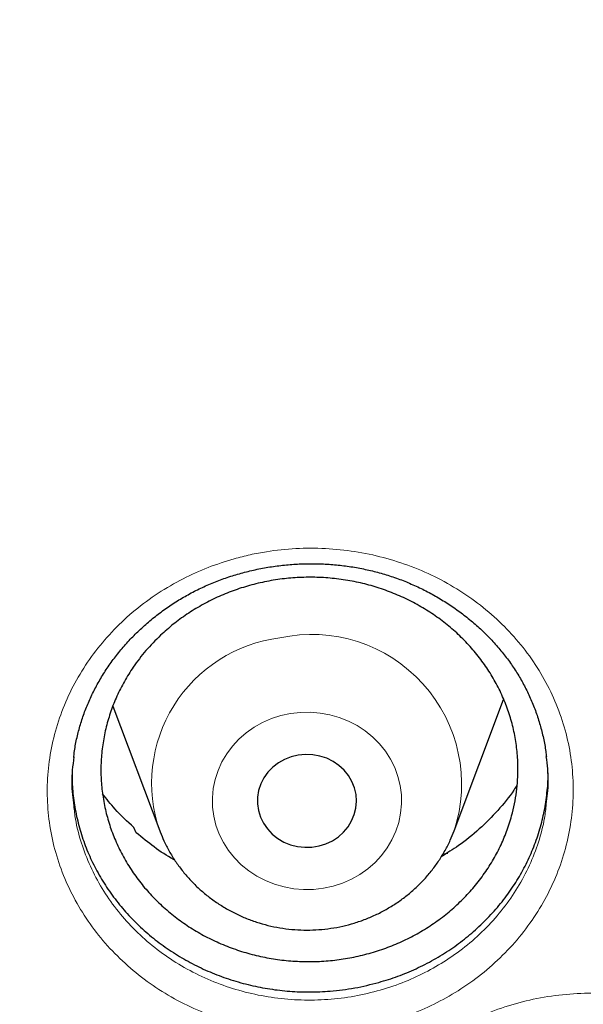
# Model space of a CAD drawing. Header units: millimetres. Extents: x 8 to 791, y 12 to 1717.
# Tile 199 of 256: x 391.9 to 396.45, y 1547.66 to 1555.61. Entities that reach past the tile are written whole.
import ezdxf

# ---------------------------------------------------------------- set-up
doc = ezdxf.new("R2010")
doc.units = ezdxf.units.MM

msp = doc.modelspace()

# ---------------------------------------------------------------- linework, layer by layer
at = {"color": 7, "linetype": 'Continuous', "lineweight": 30}
for p, q in [((395.4108, 1549.0634), (395.81, 1550.1246)), ((392.6565, 1550.0684), (393.0346, 1549.0634)), ((392.8455, 1549.0465), (392.8258, 1549.09)), ((393.0346, 1549.0634), (393.038, 1549.0545)), ((395.3232, 1548.8761), (395.3595, 1548.8839))]:
    msp.add_line(p, q, dxfattribs=at)
at = {"color": 8, "linetype": 'Continuous', "lineweight": 0, "flags": 128}
msp.add_lwpolyline([(394.0901, 1550.0104), (394.0122, 1549.9936), (393.9366, 1549.9691), (393.8642, 1549.9375), (393.7957, 1549.8988), (393.7318, 1549.8537), (393.6734, 1549.8026), (393.6209, 1549.746), (393.5751, 1549.6845), (393.5363, 1549.6189), (393.5051, 1549.5499), (393.4817, 1549.4782), (393.4665, 1549.4046), (393.4595, 1549.3299), (393.4609, 1549.2549), (393.4707, 1549.1805), (393.4886, 1549.1074), (393.5147, 1549.0365), (393.5484, 1548.9685), (393.5896, 1548.9042), (393.6377, 1548.8443), (393.6922, 1548.7895), (393.7525, 1548.7403), (393.818, 1548.6973), (393.8879, 1548.6609), (393.9615, 1548.6316), (394.038, 1548.6097), (394.1164, 1548.5954), (394.196, 1548.5889), (394.276, 1548.5902), (394.3553, 1548.5993), (394.4332, 1548.6162), (394.5088, 1548.6406), (394.5812, 1548.6723), (394.6497, 1548.7109), (394.7136, 1548.756), (394.772, 1548.8072), (394.8245, 1548.8638), (394.8703, 1548.9252), (394.9091, 1548.9908), (394.9403, 1549.0598), (394.9637, 1549.1315), (394.9789, 1549.2052), (394.9859, 1549.2799), (394.9845, 1549.3548), (394.9747, 1549.4293), (394.9568, 1549.5023), (394.9307, 1549.5733), (394.897, 1549.6412), (394.8558, 1549.7055), (394.8077, 1549.7654), (394.7532, 1549.8202), (394.6928, 1549.8694), (394.6274, 1549.9124), (394.5575, 1549.9488), (394.4839, 1549.9781), (394.4074, 1550), (394.329, 1550.0143), (394.2493, 1550.0209), (394.1694, 1550.0196), (394.0901, 1550.0104)], dxfattribs=at)
at = {"color": 7, "linetype": 'Continuous', "lineweight": 30, "flags": 128}
msp.add_lwpolyline([(394.1532, 1549.6744), (394.0966, 1549.661), (394.0427, 1549.64), (393.9926, 1549.6118), (393.9474, 1549.5771), (393.9081, 1549.5366), (393.8755, 1549.4912), (393.8503, 1549.4418), (393.833, 1549.3894), (393.824, 1549.3353), (393.8235, 1549.2805), (393.8316, 1549.2262), (393.8479, 1549.1737), (393.8723, 1549.1239), (393.9041, 1549.0779), (393.9427, 1549.0368), (393.9873, 1549.0014), (394.0369, 1548.9725), (394.0905, 1548.9507), (394.1468, 1548.9364), (394.2048, 1548.93), (394.2632, 1548.9315), (394.3207, 1548.941), (394.3761, 1548.9583), (394.4283, 1548.983), (394.4761, 1549.0145), (394.5184, 1549.0522), (394.5545, 1549.0953), (394.5835, 1549.1428), (394.6048, 1549.1938), (394.6179, 1549.2472), (394.6227, 1549.3018), (394.6189, 1549.3565), (394.6067, 1549.4101), (394.5862, 1549.4614), (394.5581, 1549.5094), (394.5228, 1549.553), (394.4811, 1549.5914), (394.4338, 1549.6236), (394.3821, 1549.649), (394.327, 1549.6672), (394.2697, 1549.6775), (394.2113, 1549.68), (394.1532, 1549.6744)], dxfattribs=at)
at = {"color": 8, "linetype": 'Continuous', "lineweight": 0}
for centre, radius, start, end in [((394.2611, 1549.4391), 1.2095, 341.84799, 102.27841), ((394.1495, 1549.4499), 1.18, 97.08708, 199.12258)]:
    msp.add_arc(centre, radius, start, end, dxfattribs=at)
for points, knots in [([(391.9045, 1594.1384), (391.4079, 1594.1325), (390.4148, 1594.1207), (388.9279, 1594.0251), (387.4468, 1593.8726), (385.9744, 1593.658), (384.522, 1593.3848), (383.0924, 1593.0544), (381.6879, 1592.6687), (380.3024, 1592.2266), (378.9303, 1591.7256), (377.5746, 1591.1657), (376.2385, 1590.5467), (374.9327, 1589.8732), (373.6598, 1589.1465), (372.4295, 1588.3727), (371.2435, 1587.5542), (370.1031, 1586.6936), (369.0035, 1585.7876), (367.9401, 1584.8322), (366.916, 1583.8281), (365.9341, 1582.7766), (365.0025, 1581.6855), (364.1228, 1580.5571), (363.3018, 1579.4004), (362.54, 1578.2184), (361.8375, 1577.0139), (361.191, 1575.7821), (360.5983, 1574.5176), (360.0617, 1573.2223), (359.5835, 1571.8983), (359.1678, 1570.5558), (358.8154, 1569.1975), (358.5287, 1567.8341), (358.3069, 1566.4685), (358.1492, 1565.1035), (358.0544, 1563.7333), (358.0226, 1562.3523), (358.0552, 1560.9629), (358.1534, 1559.568), (358.317, 1558.1784), (358.5454, 1556.797), (358.8367, 1555.4344), (359.1888, 1554.0932), (359.5999, 1552.7754), (360.0712, 1551.4755), (360.6051, 1550.1882), (361.2019, 1548.9163), (361.8617, 1547.6628), (362.5795, 1546.4377), (363.3541, 1545.2435), (364.179, 1544.0892), (365.0514, 1542.9765), (365.9686, 1541.9066), (366.9343, 1540.8749), (367.9527, 1539.8773), (369.0228, 1538.9165), (370.1437, 1537.9953), (371.3066, 1537.1212), (372.5093, 1536.2959), (373.7422, 1535.5256), (375.0021, 1534.8108), (376.2859, 1534.1517), (377.5989, 1533.5453), (378.9467, 1532.9892), (380.3273, 1532.4858), (381.7385, 1532.0371), (383.1694, 1531.6471), (384.6173, 1531.3164), (386.0705, 1531.0475), (387.526, 1530.8394), (388.981, 1530.6914), (390.4414, 1530.6025), (391.9134, 1530.5727), (393.3942, 1530.6033), (394.8811, 1530.6954), (396.3622, 1530.8488), (397.8346, 1531.0632), (399.2869, 1531.3364), (400.7165, 1531.6668), (402.1211, 1532.0525), (403.5066, 1532.4947), (404.8787, 1532.9956), (406.2344, 1533.5555), (407.5705, 1534.1745), (408.8762, 1534.848), (410.1492, 1535.5747), (411.3795, 1536.3486), (412.5655, 1537.1671), (413.7058, 1538.0276), (414.8055, 1538.9336), (415.8688, 1539.889), (416.8929, 1540.8931), (417.8748, 1541.9446), (418.8065, 1543.0357), (419.6861, 1544.1641), (420.5071, 1545.3208), (421.269, 1546.5028), (421.9715, 1547.7073), (422.6179, 1548.9391), (423.2106, 1550.2036), (423.7472, 1551.4989), (424.2255, 1552.8229), (424.6412, 1554.1654), (424.9936, 1555.5237), (425.2803, 1556.8871), (425.5021, 1558.2527), (425.6598, 1559.6178), (425.7545, 1560.9879), (425.7863, 1562.3689), (425.7538, 1563.7583), (425.6555, 1565.1532), (425.492, 1566.5428), (425.2635, 1567.9243), (424.9723, 1569.2868), (424.6202, 1570.6281), (424.2091, 1571.9458), (423.7378, 1573.2457), (423.2038, 1574.533), (422.6071, 1575.8049), (421.9473, 1577.0584), (421.2294, 1578.2835), (420.4549, 1579.4778), (419.63, 1580.632), (418.7576, 1581.7447), (417.8403, 1582.8146), (416.8747, 1583.8463), (415.8563, 1584.8439), (414.7861, 1585.8047), (413.6653, 1586.726), (412.5024, 1587.6), (411.2997, 1588.4253), (410.0668, 1589.1956), (408.8069, 1589.9104), (407.5231, 1590.5695), (406.2101, 1591.1759), (404.8623, 1591.732), (403.4817, 1592.2354), (402.0705, 1592.6841), (400.6395, 1593.0741), (399.1917, 1593.4048), (397.7385, 1593.6737), (396.283, 1593.882), (394.828, 1594.0291), (393.3676, 1594.1213), (392.3922, 1594.1327), (391.9045, 1594.1384)], [0, 0, 0, 0, 0.007, 0.014, 0.021, 0.028, 0.035, 0.041875, 0.04875, 0.055625, 0.0625, 0.0695, 0.0765, 0.0835, 0.0905, 0.0975, 0.104375, 0.11125, 0.118125, 0.125, 0.132, 0.139, 0.146, 0.153, 0.16, 0.166875, 0.17375, 0.180625, 0.1875, 0.1945, 0.2015, 0.2085, 0.2155, 0.2225, 0.229375, 0.23625, 0.243125, 0.25, 0.257, 0.264, 0.271, 0.278, 0.285, 0.291875, 0.29875, 0.305625, 0.3125, 0.3195, 0.3265, 0.3335, 0.3405, 0.3475, 0.354375, 0.36125, 0.368125, 0.375, 0.382, 0.389, 0.396, 0.403, 0.41, 0.416875, 0.42375, 0.430625, 0.4375, 0.4445, 0.4515, 0.4585, 0.4655, 0.4725, 0.479375, 0.48625, 0.493125, 0.5, 0.507, 0.514, 0.521, 0.528, 0.535, 0.541875, 0.54875, 0.555625, 0.5625, 0.5695, 0.5765, 0.5835, 0.5905, 0.5975, 0.604375, 0.61125, 0.618125, 0.625, 0.632, 0.639, 0.646, 0.653, 0.66, 0.666875, 0.67375, 0.680625, 0.6875, 0.6945, 0.7015, 0.7085, 0.7155, 0.7225, 0.729375, 0.73625, 0.743125, 0.75, 0.757, 0.764, 0.771, 0.778, 0.785, 0.791875, 0.79875, 0.805625, 0.8125, 0.8195, 0.8265, 0.8335, 0.8405, 0.8475, 0.854375, 0.86125, 0.868125, 0.875, 0.882, 0.889, 0.896, 0.903, 0.91, 0.916875, 0.92375, 0.930625, 0.9375, 0.9445, 0.9515, 0.9585, 0.9655, 0.9725, 0.979375, 0.98625, 0.993125, 1, 1, 1, 1]), ([(393.6351, 1551.2598), (393.6782, 1551.2711), (393.7645, 1551.2938), (393.9302, 1551.3245), (394.133, 1551.3459), (394.3715, 1551.3463), (394.6086, 1551.3222), (394.8411, 1551.2732), (395.0662, 1551.201), (395.2814, 1551.1059), (395.4835, 1550.9885), (395.6703, 1550.8511), (395.8392, 1550.6953), (395.9875, 1550.5227), (396.1141, 1550.336), (396.2173, 1550.1374), (396.2951, 1549.929), (396.3474, 1549.714), (396.3734, 1549.4948), (396.3719, 1549.2743), (396.3441, 1549.0552), (396.29, 1548.8402), (396.2094, 1548.6321), (396.1042, 1548.4335), (395.9759, 1548.247), (395.8254, 1548.0754), (395.6557, 1547.9201), (395.4715, 1547.7857), (395.2761, 1547.6732), (395.0693, 1547.58), (394.8484, 1547.507), (394.616, 1547.4563), (394.3791, 1547.4296), (394.1406, 1547.4281), (393.9034, 1547.4509), (393.6705, 1547.4978), (393.4448, 1547.5692), (393.2291, 1547.6632), (393.0261, 1547.7788), (392.8389, 1547.9151), (392.6693, 1548.0697), (392.5193, 1548.2409), (392.3915, 1548.427), (392.287, 1548.6251), (392.207, 1548.8327), (392.1535, 1549.0474), (392.1262, 1549.2663), (392.1252, 1549.4869), (392.1518, 1549.7065), (392.205, 1549.9224), (392.2835, 1550.1314), (392.3875, 1550.3306), (392.5148, 1550.5178), (392.6636, 1550.6908), (392.8328, 1550.8468), (393.0194, 1550.9845), (393.2175, 1551.0997), (393.423, 1551.1934), (393.5644, 1551.2377), (393.6351, 1551.2598)], [0, 0, 0, 0, 0.010075, 0.02015, 0.037989, 0.055884, 0.073722, 0.091569, 0.109473, 0.127318, 0.145218, 0.163175, 0.181074, 0.198958, 0.216899, 0.234783, 0.252671, 0.270617, 0.288505, 0.306388, 0.324328, 0.34221, 0.360114, 0.378074, 0.395978, 0.41383, 0.431738, 0.449589, 0.466491, 0.483394, 0.501235, 0.519133, 0.536975, 0.55481, 0.572701, 0.590536, 0.6084, 0.62632, 0.644183, 0.662051, 0.679975, 0.697843, 0.715736, 0.733687, 0.751581, 0.769454, 0.787384, 0.805257, 0.823193, 0.841187, 0.859125, 0.877018, 0.894968, 0.912861, 0.930708, 0.948613, 0.96646, 0.98323, 1, 1, 1, 1]), ([(392.3413, 1549.2657), (392.3451, 1549.2296), (392.356, 1549.1276), (392.4, 1548.9633), (392.4714, 1548.7756), (392.5663, 1548.5967), (392.6818, 1548.4286), (392.8176, 1548.274), (392.9711, 1548.1343), (393.1406, 1548.0112), (393.3243, 1547.9068), (393.5195, 1547.8219), (393.7237, 1547.7575), (393.9346, 1547.7152), (394.1492, 1547.6946), (394.3652, 1547.696), (394.5796, 1547.7202), (394.7898, 1547.7661), (394.9898, 1547.8321), (395.1771, 1547.9164), (395.354, 1548.0182), (395.5208, 1548.1397), (395.6744, 1548.28), (395.8105, 1548.4351), (395.9266, 1548.6037), (396.022, 1548.7831), (396.0941, 1548.9712), (396.1388, 1549.1371), (396.15, 1549.2406), (396.154, 1549.2781)], [0, 0, 0, 0, 0.021069, 0.059507, 0.097977, 0.136569, 0.175039, 0.213458, 0.251999, 0.290417, 0.328822, 0.36735, 0.405755, 0.444099, 0.482564, 0.520908, 0.55926, 0.597734, 0.636085, 0.672451, 0.708817, 0.747193, 0.785694, 0.824076, 0.862563, 0.901173, 0.939661, 0.978112, 1, 1, 1, 1]), ([(394.638, 1546.7059), (394.6801, 1546.7733), (394.7617, 1546.9041), (394.9132, 1547.0804), (395.0796, 1547.238), (395.2646, 1547.3775), (395.4655, 1547.4967), (395.6794, 1547.5951), (395.9039, 1547.6711), (396.1364, 1547.7231), (396.3738, 1547.7511), (396.6128, 1547.7548), (396.8504, 1547.7332), (397.0836, 1547.6877), (397.3097, 1547.6187), (397.5255, 1547.5263), (397.7287, 1547.4124), (397.9168, 1547.2785), (398.0866, 1547.1256), (398.2369, 1546.9563), (398.3658, 1546.7724), (398.4707, 1546.576), (398.5512, 1546.3698), (398.6061, 1546.1567), (398.6339, 1545.9392), (398.6355, 1545.7203), (398.6109, 1545.5061), (398.5613, 1545.2997), (398.4887, 1545.099), (398.3905, 1544.9031), (398.2671, 1544.715), (398.1218, 1544.5405), (397.9558, 1544.3823), (397.7718, 1544.2419), (397.5721, 1544.1209), (397.3586, 1544.0216), (397.1346, 1543.9446), (396.9028, 1543.8907), (396.666, 1543.8616), (396.4274, 1543.8567), (396.1897, 1543.8761), (395.9561, 1543.9204), (395.7295, 1543.9883), (395.5127, 1544.0788), (395.3089, 1544.1916), (395.1202, 1544.3245), (394.9484, 1544.4759), (394.7968, 1544.6448), (394.6667, 1544.8285), (394.5597, 1545.0243), (394.4779, 1545.2301), (394.4217, 1545.4429), (394.3917, 1545.6602), (394.3891, 1545.8793), (394.4129, 1546.0974), (394.4629, 1546.3097), (394.5361, 1546.5144), (394.6041, 1546.6421), (394.638, 1546.7059)], [0, 0, 0, 0, 0.018987, 0.03684, 0.054749, 0.0726, 0.090452, 0.10836, 0.12621, 0.144101, 0.162049, 0.179939, 0.197801, 0.21572, 0.233582, 0.251451, 0.269377, 0.287245, 0.305116, 0.323043, 0.340913, 0.358817, 0.376779, 0.394683, 0.41255, 0.430473, 0.448337, 0.465271, 0.482205, 0.50006, 0.517972, 0.535827, 0.553676, 0.57158, 0.589429, 0.607291, 0.625211, 0.643074, 0.660927, 0.678838, 0.696692, 0.714564, 0.732494, 0.750367, 0.768224, 0.786139, 0.803997, 0.821923, 0.839908, 0.857836, 0.875732, 0.893686, 0.911582, 0.929448, 0.947371, 0.965237, 0.982619, 1, 1, 1, 1])]:
    msp.add_open_spline(points, degree=3, knots=knots, dxfattribs=at)
at = {"color": 7, "linetype": 'Continuous', "lineweight": 30}
for points, knots in [([(357.0532, 1565.0448), (357.0508, 1565.0099), (357.0461, 1564.9393), (357.0399, 1564.8224), (357.0331, 1564.6975), (357.0252, 1564.566), (357.017, 1564.4251), (357.0091, 1564.274), (357.0006, 1564.0953), (356.992, 1563.8866), (356.9839, 1563.6459), (356.9766, 1563.3568), (356.9714, 1563.015), (356.9704, 1562.6164), (356.975, 1562.1887), (356.9867, 1561.7289), (357.0066, 1561.2429), (357.0353, 1560.7411), (357.0725, 1560.2367), (357.1178, 1559.734), (357.1713, 1559.2329), (357.2327, 1558.7336), (357.3199, 1558.1085), (357.4415, 1557.3594), (357.6082, 1556.4891), (357.7605, 1555.8002), (357.8839, 1555.2895), (357.9689, 1554.9541), (358.0562, 1554.6248), (358.1433, 1554.3102), (358.2272, 1554.0185), (358.3061, 1553.7533), (358.3793, 1553.5145), (358.4462, 1553.3019), (358.5064, 1553.1154), (358.5591, 1552.9548), (358.6042, 1552.82), (358.6393, 1552.7162), (358.6666, 1552.6365), (358.6902, 1552.5679), (358.7165, 1552.4923), (358.7477, 1552.403), (358.7845, 1552.2992), (358.8307, 1552.17), (358.8878, 1552.0129), (358.9571, 1551.8258), (359.0362, 1551.6165), (359.1255, 1551.3853), (359.2256, 1551.1325), (359.335, 1550.8633), (359.4508, 1550.586), (359.6126, 1550.2089), (359.8226, 1549.7387), (360.0854, 1549.1801), (360.3848, 1548.5743), (360.7235, 1547.9255), (361.1044, 1547.2377), (361.4961, 1546.5691), (361.9371, 1545.8554), (362.4355, 1545.0952), (362.9974, 1544.2914), (363.5841, 1543.503), (364.1207, 1542.825), (364.6016, 1542.2466), (365.0237, 1541.7582), (365.4687, 1541.2632), (365.9374, 1540.7626), (366.3963, 1540.2924), (366.8416, 1539.8533), (367.27, 1539.4454), (367.7152, 1539.0363), (368.1767, 1538.6274), (368.5913, 1538.2734), (368.9458, 1537.9797), (369.2283, 1537.7509), (369.4925, 1537.5412), (369.738, 1537.3502), (369.9643, 1537.1772), (370.1614, 1537.0289), (370.3309, 1536.9032), (370.4745, 1536.7978), (370.6036, 1536.7041), (370.7099, 1536.6275), (370.7926, 1536.5685), (370.8521, 1536.5261), (370.9062, 1536.4878), (370.9723, 1536.4412), (371.0611, 1536.3789), (371.1716, 1536.302), (371.2957, 1536.2163), (371.4305, 1536.1242), (371.576, 1536.0257), (371.7632, 1535.9005), (371.9973, 1535.7463), (372.2837, 1535.5614), (372.5967, 1535.3637), (372.9369, 1535.1541), (373.302, 1534.9349), (373.6861, 1534.7107), (374.0797, 1534.4876), (374.476, 1534.2696), (374.9737, 1534.004), (375.5734, 1533.6972), (376.2758, 1533.3571), (376.9747, 1533.0372), (377.7049, 1532.7215), (378.4656, 1532.4129), (379.2559, 1532.114), (380.04, 1531.8382), (380.8213, 1531.5831), (381.599, 1531.3484), (382.3747, 1531.1329), (383.1479, 1530.9361), (383.9229, 1530.7565), (384.776, 1530.578), (385.7075, 1530.4068), (386.718, 1530.2497), (387.7304, 1530.1207), (388.7455, 1530.0195), (389.7632, 1529.9462), (390.7827, 1529.901), (391.8033, 1529.884), (392.8239, 1529.8953), (393.8437, 1529.935), (394.8619, 1530.0027), (395.8775, 1530.0984), (396.8898, 1530.2218), (397.8978, 1530.3729), (398.8286, 1530.5385), (399.6827, 1530.7122), (400.4634, 1530.8886), (401.2464, 1531.0833), (402.0351, 1531.2981), (402.8256, 1531.5326), (403.6172, 1531.787), (404.4091, 1532.0618), (405.2052, 1532.3591), (405.9911, 1532.6741), (406.7655, 1533.0061), (407.5216, 1533.3512), (408.2642, 1533.7112), (408.9861, 1534.0818), (409.686, 1534.4613), (410.2891, 1534.8057), (410.8011, 1535.1105), (411.2273, 1535.3725), (411.644, 1535.6368), (411.9824, 1535.8582), (412.2385, 1536.0293), (412.4076, 1536.144), (412.5522, 1536.2431), (412.6725, 1536.3263), (412.7687, 1536.3935), (412.8371, 1536.4415), (412.8836, 1536.4743), (412.9221, 1536.5015), (412.9685, 1536.5344), (413.0278, 1536.5766), (413.0971, 1536.6262), (413.1924, 1536.6947), (413.3176, 1536.7855), (413.4765, 1536.9019), (413.6774, 1537.0511), (413.9174, 1537.2323), (414.1928, 1537.4443), (414.4782, 1537.6689), (414.7929, 1537.9221), (415.1375, 1538.2063), (415.5121, 1538.5243), (415.898, 1538.8617), (416.2945, 1539.2193), (416.7005, 1539.5977), (417.0877, 1539.9709), (417.4545, 1540.3357), (417.7942, 1540.6837), (418.125, 1541.0325), (418.44, 1541.3742), (418.7381, 1541.7066), (419.0356, 1542.0471), (419.3305, 1542.3942), (419.6212, 1542.7461), (419.8914, 1543.0823), (420.1435, 1543.4042), (420.3779, 1543.7109), (420.595, 1544.0018), (420.7938, 1544.2741), (420.9809, 1544.5358), (421.1669, 1544.8013), (421.362, 1545.0858), (421.5697, 1545.3957), (421.789, 1545.7316), (422.019, 1546.0939), (422.2588, 1546.4832), (422.5074, 1546.9001), (422.7438, 1547.3108), (422.967, 1547.7119), (423.1759, 1548.0995), (423.3851, 1548.5009), (423.5884, 1548.9051), (423.7872, 1549.3148), (423.9773, 1549.7213), (424.1582, 1550.1229), (424.3234, 1550.5033), (424.4737, 1550.8621), (424.6101, 1551.1988), (424.7334, 1551.5133), (424.8444, 1551.8051), (424.9275, 1552.0301), (424.986, 1552.1915), (425.022, 1552.2923), (425.0531, 1552.3798), (425.079, 1552.4537), (425.1, 1552.514), (425.1173, 1552.5637), (425.1365, 1552.6193), (425.1618, 1552.6931), (425.1962, 1552.7944), (425.238, 1552.9192), (425.2904, 1553.078), (425.3517, 1553.2674), (425.4199, 1553.4832), (425.49, 1553.7109), (425.5615, 1553.9498), (425.6342, 1554.1999), (425.7209, 1554.5079), (425.8209, 1554.879), (425.9326, 1555.318), (426.0436, 1555.783), (426.1444, 1556.2364), (426.2352, 1556.6749), (426.3163, 1557.095), (426.394, 1557.5297), (426.4818, 1558.0655), (426.572, 1558.6902), (426.6569, 1559.3929), (426.7237, 1560.0732), (426.7738, 1560.7306), (426.8089, 1561.3647), (426.8302, 1561.9754), (426.8378, 1562.4719), (426.8382, 1562.86), (426.8358, 1563.1455), (426.8308, 1563.4241), (426.8237, 1563.6914), (426.815, 1563.9447), (426.8049, 1564.1919), (426.7936, 1564.4303), (426.7812, 1564.6577), (426.769, 1564.8593), (426.76, 1564.986), (426.7558, 1565.0448)], [0, 0, 0, 0, 0.000951, 0.00193, 0.003036, 0.004253, 0.00557, 0.006974, 0.008466, 0.010552, 0.012788, 0.015174, 0.018604, 0.022304, 0.026272, 0.03051, 0.035109, 0.039809, 0.0445, 0.049182, 0.053854, 0.058517, 0.063171, 0.071403, 0.079606, 0.08778, 0.090983, 0.094182, 0.097376, 0.100428, 0.103231, 0.105785, 0.10809, 0.110147, 0.111955, 0.113514, 0.114824, 0.115886, 0.116546, 0.117156, 0.117891, 0.118757, 0.119771, 0.120935, 0.122551, 0.124388, 0.126447, 0.128728, 0.13123, 0.133951, 0.136743, 0.139515, 0.145262, 0.150923, 0.1565, 0.163835, 0.171017, 0.178053, 0.185051, 0.193961, 0.202877, 0.211797, 0.220722, 0.226386, 0.232222, 0.238233, 0.244421, 0.250785, 0.255992, 0.261311, 0.266742, 0.272285, 0.27791, 0.2814, 0.284654, 0.287671, 0.290452, 0.292997, 0.295305, 0.297061, 0.298651, 0.300074, 0.30133, 0.302159, 0.302792, 0.303286, 0.303933, 0.304956, 0.306188, 0.307532, 0.308987, 0.310553, 0.31223, 0.315004, 0.318038, 0.32133, 0.324881, 0.328691, 0.332679, 0.336722, 0.340731, 0.344704, 0.351714, 0.358613, 0.3654, 0.372077, 0.379665, 0.387104, 0.394395, 0.401597, 0.408772, 0.415794, 0.42279, 0.429761, 0.436706, 0.445688, 0.454627, 0.463542, 0.472457, 0.481371, 0.490286, 0.4992, 0.508115, 0.517029, 0.525944, 0.534858, 0.543773, 0.552688, 0.561603, 0.568593, 0.575583, 0.582642, 0.589812, 0.597096, 0.604359, 0.61173, 0.61921, 0.626799, 0.634111, 0.641505, 0.648815, 0.655997, 0.663051, 0.669978, 0.674479, 0.678925, 0.683315, 0.687644, 0.689723, 0.691543, 0.693106, 0.69441, 0.695455, 0.696243, 0.696646, 0.696978, 0.697502, 0.698168, 0.698928, 0.699781, 0.70131, 0.703068, 0.705055, 0.708015, 0.711125, 0.714373, 0.717759, 0.721968, 0.726371, 0.73097, 0.735762, 0.74075, 0.745932, 0.750272, 0.754723, 0.75908, 0.763275, 0.767308, 0.771181, 0.775537, 0.77967, 0.783578, 0.787262, 0.79079, 0.794084, 0.797145, 0.799974, 0.80285, 0.805987, 0.809385, 0.813035, 0.816945, 0.821115, 0.825545, 0.830235, 0.834102, 0.838129, 0.842317, 0.846532, 0.850562, 0.854837, 0.85888, 0.862688, 0.866263, 0.869604, 0.872711, 0.875584, 0.878223, 0.879337, 0.880326, 0.881181, 0.881903, 0.882491, 0.882945, 0.883358, 0.884118, 0.885104, 0.886317, 0.887757, 0.88973, 0.891826, 0.894024, 0.896326, 0.898731, 0.901239, 0.905195, 0.909383, 0.913804, 0.918457, 0.922275, 0.926238, 0.930343, 0.934543, 0.941328, 0.94789, 0.954228, 0.960343, 0.966236, 0.971905, 0.977351, 0.980059, 0.98271, 0.985301, 0.987816, 0.990158, 0.992312, 0.994612, 0.996657, 0.99845, 1, 1, 1, 1]), ([(359.582, 1559.2529), (359.5907, 1559.1731), (359.6162, 1558.9407), (359.6664, 1558.5564), (359.732, 1558.1001), (359.8054, 1557.6448), (359.8859, 1557.1905), (359.9738, 1556.7375), (360.069, 1556.2858), (360.1714, 1555.8354), (360.2811, 1555.3866), (360.3979, 1554.9393), (360.522, 1554.4938), (360.6531, 1554.0501), (360.7914, 1553.6083), (360.9368, 1553.1685), (361.0893, 1552.7308), (361.2488, 1552.2953), (361.4152, 1551.8621), (361.5886, 1551.4313), (361.769, 1551.0031), (361.9561, 1550.5774), (362.1502, 1550.1544), (362.3509, 1549.7343), (362.5585, 1549.317), (362.7727, 1548.9027), (362.9935, 1548.4915), (363.221, 1548.0835), (363.455, 1547.6787), (363.6954, 1547.2773), (363.9423, 1546.8794), (364.1956, 1546.4849), (364.4552, 1546.0942), (364.721, 1545.7071), (364.9931, 1545.3239), (365.2712, 1544.9445), (365.5555, 1544.5692), (365.8457, 1544.1979), (366.1419, 1543.8307), (366.4439, 1543.4678), (366.7518, 1543.1092), (367.0654, 1542.755), (367.3847, 1542.4054), (367.7095, 1542.0602), (368.0399, 1541.7197), (368.3757, 1541.3839), (368.7168, 1541.053), (369.0633, 1540.7269), (369.4149, 1540.4057), (369.7717, 1540.0895), (370.1335, 1539.7785), (370.5003, 1539.4726), (370.872, 1539.1719), (371.2484, 1538.8766), (371.6296, 1538.5866), (372.0154, 1538.302), (372.4057, 1538.023), (372.8005, 1537.7495), (373.1996, 1537.4816), (373.603, 1537.2194), (374.0106, 1536.963), (374.4222, 1536.7123), (374.8378, 1536.4675), (375.2574, 1536.2287), (375.6807, 1535.9958), (376.1077, 1535.7689), (376.5383, 1535.5481), (376.9724, 1535.3335), (377.4099, 1535.125), (377.8507, 1534.9227), (378.2948, 1534.7267), (378.7419, 1534.537), (379.192, 1534.3537), (379.645, 1534.1768), (380.1009, 1534.0063), (380.5594, 1533.8423), (381.0205, 1533.6848), (381.484, 1533.5338), (381.95, 1533.3895), (382.4182, 1533.2517), (382.8886, 1533.1206), (383.3611, 1532.9962), (383.8354, 1532.8785), (384.3117, 1532.7676), (384.7896, 1532.6634), (385.2692, 1532.5659), (385.7503, 1532.4753), (386.2328, 1532.3915), (386.7166, 1532.3146), (387.2016, 1532.2445), (387.6876, 1532.1813), (388.1746, 1532.125), (388.6625, 1532.0756), (389.1511, 1532.0331), (389.6403, 1531.9976), (390.13, 1531.969), (390.6202, 1531.9473), (391.1106, 1531.9326), (391.6012, 1531.9248), (392.0919, 1531.924), (392.5826, 1531.9301), (393.073, 1531.9432), (393.5633, 1531.9632), (394.0531, 1531.9902), (394.5425, 1532.0241), (395.0312, 1532.065), (395.5193, 1532.1127), (396.0065, 1532.1674), (396.4928, 1532.229), (396.978, 1532.2974), (397.4621, 1532.3727), (397.9449, 1532.4549), (398.4264, 1532.5439), (398.9063, 1532.6397), (399.3847, 1532.7424), (399.8613, 1532.8517), (400.3362, 1532.9678), (400.8091, 1533.0907), (401.28, 1533.2202), (401.7487, 1533.3564), (402.2152, 1533.4992), (402.6794, 1533.6486), (403.1411, 1533.8045), (403.6002, 1533.967), (404.0567, 1534.136), (404.5104, 1534.3114), (404.9612, 1534.4932), (405.409, 1534.6814), (405.8538, 1534.8759), (406.2954, 1535.0767), (406.7337, 1535.2837), (407.1687, 1535.497), (407.6001, 1535.7163), (408.028, 1535.9418), (408.4522, 1536.1732), (408.8726, 1536.4107), (409.2892, 1536.6541), (409.7018, 1536.9034), (410.1103, 1537.1585), (410.5147, 1537.4193), (410.9149, 1537.6858), (411.3107, 1537.958), (411.7021, 1538.2358), (412.0889, 1538.5191), (412.4712, 1538.8078), (412.8488, 1539.1019), (413.2216, 1539.4013), (413.5896, 1539.706), (413.9526, 1540.0159), (414.3106, 1540.3308), (414.6634, 1540.6508), (415.0111, 1540.9758), (415.3536, 1541.3056), (415.6906, 1541.6403), (416.0223, 1541.9797), (416.3484, 1542.3238), (416.669, 1542.6724), (416.984, 1543.0256), (417.2932, 1543.3831), (417.5966, 1543.745), (417.8942, 1544.1112), (418.1859, 1544.4815), (418.4715, 1544.856), (418.7511, 1545.2344), (419.0246, 1545.6167), (419.2919, 1546.0029), (419.553, 1546.3929), (419.8078, 1546.7864), (420.0562, 1547.1836), (420.2981, 1547.5842), (420.5337, 1547.9882), (420.7626, 1548.3955), (420.9851, 1548.8059), (421.2008, 1549.2195), (421.41, 1549.6361), (421.6123, 1550.0556), (421.8079, 1550.478), (421.9967, 1550.903), (422.1787, 1551.3307), (422.3537, 1551.7609), (422.5218, 1552.1935), (422.6829, 1552.6285), (422.837, 1553.0657), (422.9841, 1553.505), (423.1241, 1553.9464), (423.2569, 1554.3897), (423.3826, 1554.8348), (423.5012, 1555.2816), (423.6125, 1555.7301), (423.7166, 1556.1801), (423.8135, 1556.6315), (423.9031, 1557.0843), (423.9854, 1557.5383), (424.0604, 1557.9933), (424.1281, 1558.4494), (424.1884, 1558.9064), (424.2413, 1559.3642), (424.2869, 1559.8227), (424.3252, 1560.2818), (424.356, 1560.7414), (424.3794, 1561.2013), (424.3954, 1561.6616), (424.4034, 1562.0707), (424.4042, 1562.3263), (424.4045, 1562.4284)], [0, 0, 0, 0, 0.002595, 0.007564, 0.012533, 0.017502, 0.02247, 0.027439, 0.032408, 0.037377, 0.042346, 0.047315, 0.052284, 0.057254, 0.062223, 0.067192, 0.072161, 0.07713, 0.0821, 0.087069, 0.092038, 0.097008, 0.101977, 0.106946, 0.111916, 0.116885, 0.121855, 0.126825, 0.131794, 0.136764, 0.141734, 0.146704, 0.151673, 0.156643, 0.161613, 0.166583, 0.171553, 0.176523, 0.181493, 0.186464, 0.191434, 0.196404, 0.201374, 0.206345, 0.211315, 0.216286, 0.221256, 0.226227, 0.231197, 0.236168, 0.241138, 0.246109, 0.25108, 0.25605, 0.261021, 0.265992, 0.270963, 0.275934, 0.280905, 0.285876, 0.290847, 0.295818, 0.300789, 0.30576, 0.310731, 0.315702, 0.320674, 0.325645, 0.330616, 0.335587, 0.340559, 0.34553, 0.350501, 0.355473, 0.360444, 0.365416, 0.370387, 0.375358, 0.38033, 0.385301, 0.390273, 0.395244, 0.400216, 0.405188, 0.410159, 0.415131, 0.420102, 0.425074, 0.430046, 0.435017, 0.439989, 0.44496, 0.449932, 0.454904, 0.459875, 0.464847, 0.469819, 0.47479, 0.479762, 0.484734, 0.489705, 0.494677, 0.499649, 0.504621, 0.509592, 0.514564, 0.519536, 0.524507, 0.529479, 0.534451, 0.539422, 0.544394, 0.549366, 0.554337, 0.559309, 0.56428, 0.569252, 0.574224, 0.579195, 0.584167, 0.589138, 0.59411, 0.599081, 0.604053, 0.609024, 0.613996, 0.618967, 0.623939, 0.62891, 0.633881, 0.638853, 0.643824, 0.648795, 0.653767, 0.658738, 0.663709, 0.66868, 0.673651, 0.678623, 0.683594, 0.688565, 0.693536, 0.698507, 0.703478, 0.708449, 0.71342, 0.71839, 0.723361, 0.728332, 0.733303, 0.738274, 0.743244, 0.748215, 0.753185, 0.758156, 0.763126, 0.768097, 0.773067, 0.778038, 0.783008, 0.787978, 0.792949, 0.797919, 0.802889, 0.807859, 0.812829, 0.817799, 0.822769, 0.827739, 0.832709, 0.837679, 0.842648, 0.847618, 0.852588, 0.857557, 0.862527, 0.867497, 0.872466, 0.877436, 0.882405, 0.887374, 0.892344, 0.897313, 0.902282, 0.907251, 0.912221, 0.91719, 0.922159, 0.927128, 0.932097, 0.937066, 0.942035, 0.947004, 0.951973, 0.956942, 0.961911, 0.96688, 0.971849, 0.976818, 0.981787, 0.986756, 0.991724, 0.996693, 1, 1, 1, 1]), ([(393.314, 1550.997), (393.3312, 1551.0056), (393.3824, 1551.0312), (393.4706, 1551.0697), (393.5793, 1551.1102), (393.6912, 1551.1446), (393.8059, 1551.1729), (393.9229, 1551.1948), (394.0415, 1551.2102), (394.1611, 1551.219), (394.2811, 1551.2211), (394.4007, 1551.2165), (394.5192, 1551.2051), (394.6361, 1551.1871), (394.7507, 1551.1627), (394.8626, 1551.1318), (394.9718, 1551.0945), (395.0788, 1551.051), (395.1836, 1551.001), (395.2857, 1550.9448), (395.3845, 1550.8827), (395.4794, 1550.8149), (395.5696, 1550.7419), (395.6547, 1550.6642), (395.7339, 1550.5822), (395.8069, 1550.4965), (395.8732, 1550.4077), (395.9326, 1550.3161), (395.9854, 1550.2213), (396.0319, 1550.1233), (396.072, 1550.0218), (396.1056, 1549.9176), (396.1318, 1549.8109), (396.1483, 1549.7249), (396.1535, 1549.6743), (396.155, 1549.6602)], [0, 0, 0, 0, 0.0154939, 0.0462225, 0.0770965, 0.1081829, 0.1394596, 0.1708932, 0.2024402, 0.2340493, 0.2656569, 0.2971947, 0.3286088, 0.3598526, 0.3908891, 0.4216778, 0.4523031, 0.4831892, 0.5144204, 0.5459397, 0.577678, 0.6095564, 0.6414897, 0.6733706, 0.7051097, 0.7366354, 0.7678894, 0.7988303, 0.8295476, 0.8607147, 0.8921109, 0.923765, 0.9556274, 0.9876408, 1, 1, 1, 1]), ([(393.0414, 1550.6419), (393.0749, 1550.672), (393.1421, 1550.7324), (393.2532, 1550.8131), (393.3719, 1550.8863), (393.4968, 1550.9497), (393.6266, 1551.003), (393.76, 1551.0459), (393.8983, 1551.0787), (394.0387, 1551.1004), (394.1802, 1551.1112), (394.3214, 1551.111), (394.4634, 1551.0998), (394.6036, 1551.0775), (394.7408, 1551.0444), (394.8738, 1551.0012), (395.0036, 1550.9472), (395.1278, 1550.8834), (395.2453, 1550.8103), (395.3551, 1550.7288), (395.4582, 1550.6382), (395.5523, 1550.54), (395.6368, 1550.4351), (395.7111, 1550.3246), (395.7758, 1550.2075), (395.8292, 1550.086), (395.8713, 1549.961), (395.9017, 1549.8339), (395.9206, 1549.7035), (395.9285, 1549.5509), (395.9175, 1549.3762), (395.8829, 1549.2041), (395.8355, 1549.0572), (395.7836, 1548.9352), (395.7211, 1548.8182), (395.6475, 1548.7052), (395.5639, 1548.5985), (395.4711, 1548.4991), (395.3702, 1548.4076), (395.2603, 1548.3234), (395.1433, 1548.2483), (395.0202, 1548.1827), (394.8923, 1548.1271), (394.7585, 1548.0811), (394.6213, 1548.0459), (394.4817, 1548.0215), (394.3413, 1548.008), (394.1987, 1548.0054), (394.0567, 1548.014), (393.9164, 1548.0335), (393.7792, 1548.0636), (393.6439, 1548.1047), (393.5132, 1548.1561), (393.3879, 1548.2174), (393.2694, 1548.2878), (393.1566, 1548.3679), (393.0518, 1548.4563), (392.9557, 1548.5525), (392.8692, 1548.6551), (392.7916, 1548.7653), (392.7245, 1548.8809), (392.6685, 1549.001), (392.6238, 1549.1244), (392.5901, 1549.2522), (392.5684, 1549.3819), (392.5587, 1549.5124), (392.5608, 1549.6427), (392.575, 1549.7737), (392.6011, 1549.9029), (392.6388, 1550.0292), (392.6876, 1550.1516), (392.748, 1550.2711), (392.8252, 1550.3948), (392.9209, 1550.521), (393.0011, 1550.6014), (393.0414, 1550.6419)], [0, 0, 0, 0, 0.013245, 0.026583, 0.040016, 0.053678, 0.066923, 0.080261, 0.093694, 0.107356, 0.120599, 0.133935, 0.147367, 0.161026, 0.17427, 0.187607, 0.201038, 0.214698, 0.227945, 0.241284, 0.254719, 0.268382, 0.281632, 0.294976, 0.308415, 0.322082, 0.335335, 0.348681, 0.362125, 0.375796, 0.395654, 0.415829, 0.429502, 0.44274, 0.456071, 0.469546, 0.483217, 0.496468, 0.509811, 0.52325, 0.536918, 0.550165, 0.563505, 0.576939, 0.590602, 0.603846, 0.617183, 0.630615, 0.644275, 0.657518, 0.670855, 0.684286, 0.697945, 0.711191, 0.724529, 0.737963, 0.751624, 0.764874, 0.778216, 0.791653, 0.805319, 0.818571, 0.831917, 0.84536, 0.85903, 0.872269, 0.885601, 0.899077, 0.912749, 0.925988, 0.93932, 0.952795, 0.966467, 0.98314, 1, 1, 1, 1]), ([(392.3409, 1549.6564), (392.3422, 1549.6695), (392.3471, 1549.7188), (392.3633, 1549.8029), (392.3892, 1549.9079), (392.4227, 1550.0105), (392.463, 1550.111), (392.5104, 1550.2098), (392.5648, 1550.3065), (392.6259, 1550.4006), (392.6936, 1550.4915), (392.7673, 1550.5788), (392.8468, 1550.6618), (392.9316, 1550.7401), (393.0213, 1550.8133), (393.1153, 1550.8809), (393.2126, 1550.9428), (393.2804, 1550.979), (393.314, 1550.997)], [0, 0, 0, 0, 0.023831, 0.08926, 0.154008, 0.218133, 0.282132, 0.346868, 0.412035, 0.477552, 0.54332, 0.609227, 0.675144, 0.740928, 0.806473, 0.871691, 0.936516, 1, 1, 1, 1]), ([(392.3421, 1549.6595), (392.3373, 1549.6243), (392.3234, 1549.5235), (392.3238, 1549.391), (392.3371, 1549.2955), (392.3413, 1549.2657)], [0, 0, 0, 0, 0.268776, 0.771329, 1, 1, 1, 1]), ([(396.154, 1549.2781), (396.1581, 1549.3066), (396.1714, 1549.4008), (396.172, 1549.5304), (396.1587, 1549.6297), (396.1542, 1549.6633)], [0, 0, 0, 0, 0.223012, 0.736936, 1, 1, 1, 1]), ([(392.3282, 1549.5296), (392.3281, 1549.499), (392.3278, 1549.419), (392.3423, 1549.2896), (392.3704, 1549.1418), (392.4125, 1548.9971), (392.4677, 1548.8566), (392.535, 1548.7213), (392.6154, 1548.5904), (392.7074, 1548.4666), (392.8101, 1548.351), (392.9222, 1548.2443), (393.0449, 1548.1458), (393.176, 1548.0574), (393.3144, 1547.9798), (393.4586, 1547.9135), (393.6099, 1547.8581), (393.7654, 1547.8148), (393.924, 1547.784), (394.0838, 1547.7657), (394.2465, 1547.7595), (394.422, 1547.7671), (394.6095, 1547.7904), (394.7388, 1547.8229), (394.8037, 1547.8392)], [0, 0, 0, 0, 0.027725, 0.072671, 0.11793, 0.163955, 0.208647, 0.253651, 0.299141, 0.345298, 0.389956, 0.434927, 0.480218, 0.526278, 0.570935, 0.615906, 0.661205, 0.707271, 0.75188, 0.796802, 0.842042, 0.888052, 0.943722, 1, 1, 1, 1]), ([(394.8037, 1547.8392), (394.8546, 1547.8548), (394.9567, 1547.8862), (395.1043, 1547.9482), (395.2476, 1548.0213), (395.3832, 1548.1052), (395.5101, 1548.199), (395.6273, 1548.3019), (395.7359, 1548.4145), (395.8337, 1548.5349), (395.9198, 1548.662), (395.9935, 1548.7944), (396.0555, 1548.9335), (396.1044, 1549.0764), (396.1402, 1549.2222), (396.1613, 1549.3692), (396.1703, 1549.4754), (396.1681, 1549.5322), (396.1678, 1549.5392)], [0, 0, 0, 0, 0.065462, 0.131392, 0.197789, 0.265317, 0.330526, 0.396203, 0.46259, 0.529941, 0.595118, 0.66076, 0.72687, 0.794103, 0.859172, 0.924697, 0.990686, 1, 1, 1, 1]), ([(395.9167, 1549.432), (395.9086, 1549.4188), (395.8648, 1549.3464), (395.7644, 1549.2263), (395.616, 1549.0751), (395.4627, 1548.9497), (395.3538, 1548.883), (395.3066, 1548.854)], [0, 0, 0, 0, 0.056085, 0.306931, 0.556988, 0.8082, 1, 1, 1, 1]), ([(392.8258, 1549.09), (392.7733, 1549.1384), (392.6813, 1549.2231), (392.606, 1549.3206), (392.5738, 1549.3624)], [0, 0, 0, 0, 0.571093, 1, 1, 1, 1]), ([(393.0387, 1549.0542), (393.0482, 1549.0302), (393.0694, 1548.9771), (393.1102, 1548.8985), (393.1592, 1548.8184), (393.2147, 1548.7421), (393.276, 1548.6701), (393.3429, 1548.6029), (393.415, 1548.5407), (393.4919, 1548.4839), (393.5731, 1548.433), (393.6582, 1548.3882), (393.7466, 1548.3497), (393.838, 1548.3179), (393.9317, 1548.2929), (394.0271, 1548.2749), (394.1238, 1548.264), (394.2212, 1548.2603), (394.3186, 1548.2638), (394.4155, 1548.2745), (394.5113, 1548.2923), (394.6054, 1548.3173), (394.6973, 1548.3491), (394.7863, 1548.3877), (394.872, 1548.4328), (394.9539, 1548.4841), (395.0313, 1548.5414), (395.104, 1548.6042), (395.1713, 1548.6722), (395.233, 1548.745), (395.2886, 1548.8221), (395.3378, 1548.9031), (395.3789, 1548.9832), (395.4001, 1549.0375), (395.4099, 1549.0625)], [0, 0, 0, 0, 0.02585, 0.05699, 0.088167, 0.119389, 0.150661, 0.181985, 0.213366, 0.244802, 0.276294, 0.30784, 0.339436, 0.371079, 0.402765, 0.434487, 0.466242, 0.498022, 0.529823, 0.561636, 0.593454, 0.62527, 0.657077, 0.688867, 0.720634, 0.75237, 0.784068, 0.815721, 0.847325, 0.878874, 0.910365, 0.941796, 0.973167, 1, 1, 1, 1]), ([(393.1549, 1548.8278), (393.1523, 1548.8291), (393.0938, 1548.8587), (392.9887, 1548.9308), (392.8932, 1549.008), (392.8455, 1549.0465)], [0, 0, 0, 0, 0.02294, 0.51147, 1, 1, 1, 1])]:
    msp.add_open_spline(points, degree=3, knots=knots, dxfattribs=at)

doc.saveas('drawing.dxf')
